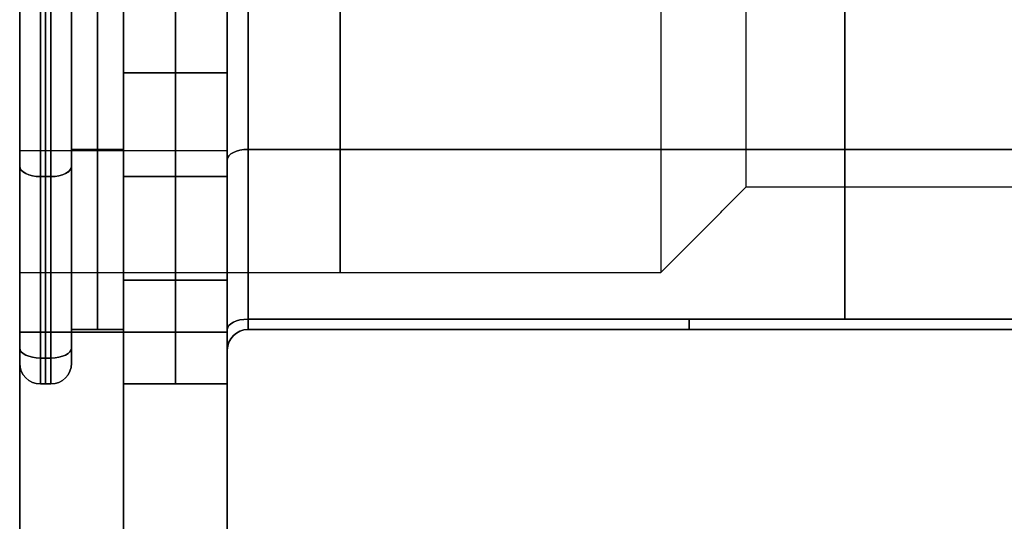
# Model space of a CAD drawing. Header units: millimetres. Extents: x -175 to 175, y -101 to 102.
# Tile 33 of 133: x -144 to -134.51, y 76.21 to 81.05. Entities that reach past the tile are written whole.
import ezdxf

# ---------------------------------------------------------------- set-up
doc = ezdxf.new("R2010")
doc.units = ezdxf.units.MM
doc.layers.add('Livello 01', color=7, linetype='Continuous')

msp = doc.modelspace()

# ---------------------------------------------------------------- linework, layer by layer
at = {"layer": 'Livello 01', "color": 254, "true_color": 0xcad1ee}
for p, q in [((-144, 101.5, -110.5), (-144, -19, -110.5)), ((-142, 101.5, -110.5), (-142, -19, -110.5)), ((-142, 98.5, -197.5), (-142, 37.5, -197.5)), ((-142, 98.5, -23.5), (-142, 37.5, -23.5)), ((-143, 91.5, -283.5), (-143, -36.5, -283.5)), ((-143, -36.5, 62.5), (-143, 91.5, 62.5)), ((-142, 72.5, 61.5), (-142, 91.5, 61.5)), ((-142, 72.5, -282.5), (-142, 91.5, -282.5)), ((-143.25, 81.5338, -33.6741), (-143.25, 78.0588, -35.6804)), ((-143.25, 78.0588, -39.693), (-143.25, 81.5338, -41.6993)), ((-143.25, 81.5338, -187.3259), (-143.25, 78.0588, -185.3196)), ((-143.25, 78.0588, -181.307), (-143.25, 81.5338, -179.3007)), ((-143, 81.5338, -179.3007), (-143, 78.0338, -181.3214)), ((-143, 78.0338, -185.3629), (-143, 81.5338, -187.3836)), ((-143, 78.0338, -39.6786), (-143, 81.5338, -41.6993)), ((-143, 81.5338, -33.6164), (-143, 78.0338, -35.6371)), ((-144, 77.8838, -39.9673), (-144, 81.3838, -41.988)), ((-144, 77.8838, -181.0327), (-144, 81.3838, -179.012)), ((-136.0522, 81.4338, -33.7319), (-136.0522, 78.1588, -35.6227)), ((-136.0522, 81.4338, -187.2681), (-136.0522, 78.1588, -185.3773)), ((-136.0519, 78.1588, -39.7507), (-136.0519, 81.4338, -41.6416)), ((-136.0519, 78.1588, -181.2493), (-136.0519, 81.4338, -179.3584)), ((-143.8, 77.7838, -40.1405), (-143.8, 81.2838, -42.1612)), ((-143.75, 81.2838, -42.1612), (-143.75, 77.7838, -40.1405)), ((-143.75, 77.7838, -35.233), (-143.75, 81.2838, -33.2123)), ((-143.75, 81.2838, -178.8388), (-143.75, 77.7838, -180.8595)), ((-143.75, 77.7838, -185.767), (-143.75, 81.2838, -187.7877)), ((-142.5, 78.5338, -34.8), (-142.5, 80.5338, -33.6453)), ((-142.5, 80.5338, -41.7282), (-142.5, 78.5338, -40.5735)), ((-142.5, 78.5338, -186.2), (-142.5, 80.5338, -187.3547)), ((-142.5, 80.5338, -179.2718), (-142.5, 78.5338, -180.4265)), ((-144, 79.7838, -180.3111), (-142, 79.7838, -180.3111)), ((-144, 79.7838, -186.3732), (-142, 79.7838, -186.3732)), ((-144, 79.7838, -40.6889), (-142, 79.7838, -40.6889)), ((-144, 79.7838, -34.6268), (-142, 79.7838, -34.6268)), ((-143.5, 79.7963, -34.6773), (-143, 79.7963, -34.6773)), ((-143.5, 79.7963, -40.6962), (-143, 79.7963, -40.6962)), ((-143, 79.7963, -186.3227), (-143.5, 79.7963, -186.3227)), ((-143, 79.7963, -180.3038), (-143.5, 79.7963, -180.3038)), ((-141.8, 79.7963, -40.6962), (-130.3045, 79.7963, -40.6962)), ((-141.8, 79.7963, -34.6773), (-130.3045, 79.7963, -34.6773)), ((-130.3045, 79.7963, -180.3038), (-141.8, 79.7963, -180.3038)), ((-130.3045, 79.7963, -186.3227), (-141.8, 79.7963, -186.3227)), ((-143.8, 79.5338, -41.1508), (-143.7, 79.5338, -41.1508)), ((-143.8, 79.5338, -34.2226), (-143.7, 79.5338, -34.2226)), ((-143.7, 79.5338, -179.8492), (-143.8, 79.5338, -179.8492)), ((-143.7, 79.5338, -186.7774), (-143.8, 79.5338, -186.7774)), ((-143, 79.5338, -34.2226), (-142, 79.5338, -34.2226)), ((-143, 79.5338, -41.1508), (-142, 79.5338, -41.1508)), ((-142, 79.5338, -186.7774), (-143, 79.5338, -186.7774)), ((-142, 79.5338, -179.8492), (-143, 79.5338, -179.8492)), ((-144, 78.6088, -37.6867), (-144, 77.7338, -37.6867)), ((-144, 78.6088, -183.3133), (-144, 77.7338, -183.3133)), ((-144, 78.0338, -183.3421), (-142, 78.0338, -183.3421)), ((-144, 78.0338, -37.6579), (-142, 78.0338, -37.6579)), ((-143, 78.0588, -37.6867), (-143.5, 78.0588, -37.6867)), ((-143.5, 78.0588, -37.6867), (-143.5, 77.7338, -37.6867)), ((-143, 78.0588, -183.3133), (-143.5, 78.0588, -183.3133)), ((-143.5, 78.0588, -183.3133), (-143.5, 77.7338, -183.3133)), ((-143.25, 78.0588, -35.6804), (-143.25, 78.0588, -39.693)), ((-143.25, 78.0588, -181.307), (-143.25, 78.0588, -185.3196)), ((-143, 78.0588, -37.6867), (-143, 77.5338, -37.6867)), ((-143, 78.0588, -183.3133), (-143, 77.5338, -183.3133)), ((-143, 78.0338, -185.3629), (-143, 78.0338, -181.3214)), ((-143, 78.0338, -39.6786), (-143, 78.0338, -35.6371)), ((-130.3045, 78.0588, -37.6867), (-141.8, 78.0588, -37.6867)), ((-130.3045, 78.0588, -183.3133), (-141.8, 78.0588, -183.3133)), ((-136.0519, 78.0588, -35.7959), (-136.0519, 78.0588, -39.5775)), ((-136.0519, 78.0588, -181.4225), (-136.0519, 78.0588, -185.2041)), ((-142, 77.8588, -37.6867), (-142, 77.5338, -37.6867)), ((-142, 77.8588, -183.3133), (-142, 77.5338, -183.3133)), ((-143.8, 77.5338, -37.6867), (-143.7, 77.5338, -37.6867)), ((-143.8, 77.5338, -183.3133), (-143.7, 77.5338, -183.3133)), ((-143.75, 77.5338, -35.666), (-143.75, 77.5338, -39.7074)), ((-143.75, 77.5338, -181.2926), (-143.75, 77.5338, -185.334)), ((-143, 77.5338, -37.6867), (-142, 77.5338, -37.6867)), ((-142, 77.5338, -183.3133), (-143, 77.5338, -183.3133)), ((-142.5, 77.5338, -38.8414), (-142.5, 77.5338, -36.532)), ((-142.5, 77.5338, -182.1586), (-142.5, 77.5338, -184.468))]:
    msp.add_line(p, q, dxfattribs=at)
at = {"layer": 'Livello 01', "color": 254, "true_color": 0xcad1ee, "extrusion": (1, 0, 0)}
for centre, radius, start, end in [((81.5338, -37.6867, -144), 2.925, 360, 180), ((81.5338, -183.3133, -144), 2.925, 0, 180), ((81.5338, -37.6867, -137.825), 2.925, 0, 180), ((81.5338, -183.3133, -137.825), 2.925, 0, 180), ((81.5338, -37.6867, -137), 2.1, 180, 0), ((81.5338, -183.3133, -137), 2.1, 180, 0), ((81.5338, -35.3773, -143), 2, 60, 120), ((81.5338, -39.9961, -143), 2, 240, 300), ((81.5338, -185.6227, -143), 2, 240, 300), ((81.5338, -181.0039, -143), 2, 60, 120), ((79.5338, -36.532, -143), 2, 120, 180), ((79.5338, -38.8414, -143), 2, 180, 240), ((79.5338, -184.468, -143), 2, 180, 240), ((79.5338, -182.1586, -143), 2, 120, 180), ((78.2588, -35.7959, -141.8), 0.2, 120, 180), ((78.2588, -39.5775, -141.8), 0.2, 180, 240), ((78.2588, -185.2041, -141.8), 0.2, 180, 240), ((78.2588, -181.4225, -141.8), 0.2, 120, 180), ((78.0338, -35.666, -144), 0.3, 120, 180), ((78.0338, -39.7074, -144), 0.3, 180, 240), ((78.0338, -39.7074, -144), 0.3, 180, 240), ((78.0338, -185.334, -144), 0.3, 180, 240), ((78.0338, -181.2926, -144), 0.3, 120, 180), ((78.0338, -181.2926, -144), 0.3, 120, 180), ((78.0338, -39.7074, -143.5), 0.3, 180, 240), ((78.0338, -35.666, -143.5), 0.3, 120, 180), ((78.0338, -39.7074, -143.5), 0.3, 180, 240), ((78.0338, -181.2926, -143.5), 0.3, 120, 180), ((78.0338, -185.334, -143.5), 0.3, 180, 240), ((78.0338, -181.2926, -143.5), 0.3, 120, 180), ((78.0338, -35.666, -143.8), 0.5, 120, 180), ((78.0338, -39.7074, -143.8), 0.5, 180, 240), ((78.0338, -185.334, -143.8), 0.5, 180, 240), ((78.0338, -181.2926, -143.8), 0.5, 120, 180)]:
    msp.add_arc(centre, radius, start, end, dxfattribs=at)
at = {"layer": 'Livello 01', "color": 254, "true_color": 0xcad1ee, "extrusion": (-1, 0, 0)}
for centre, radius, start, end in [((-81.5338, -37.6867, 144), 2.925, 180, 0), ((-81.5338, -183.3133, 144), 2.925, 180, 0), ((-81.5338, -37.6867, 140.9125), 2.925, 0, 180), ((-81.5338, -37.6867, 140.9125), 2.925, 180, 0), ((-81.5338, -183.3133, 140.9125), 2.925, 0, 180), ((-81.5338, -183.3133, 140.9125), 2.925, 180, 0), ((-81.5338, -37.6867, 137.825), 2.925, 180, 0), ((-81.5338, -183.3133, 137.825), 2.925, 180, 0), ((-81.5338, -37.6867, 137), 2.1, 0, 180), ((-81.5338, -183.3133, 137), 2.1, 0, 180), ((-81.5338, -35.3773, 142.5), 2, 60, 120), ((-81.5338, -39.9961, 142.5), 2, 240, 300), ((-81.5338, -185.6227, 142.5), 2, 240, 300), ((-81.5338, -181.0039, 142.5), 2, 60, 120), ((-81.5338, -35.3773, 142), 2, 60, 120), ((-81.5338, -39.9961, 142), 2, 240, 300), ((-81.5338, -185.6227, 142), 2, 240, 300), ((-81.5338, -181.0039, 142), 2, 60, 120), ((-79.5338, -36.532, 142.5), 2, 0, 60), ((-79.5338, -38.8414, 142.5), 2, 300, 0), ((-79.5338, -184.468, 142.5), 2, 300, 0), ((-79.5338, -182.1586, 142.5), 2, 0, 60), ((-79.5338, -36.532, 142), 2, 360, 60), ((-79.5338, -38.8414, 142), 2, 300, 0), ((-79.5338, -184.468, 142), 2, 300, 0), ((-79.5338, -182.1586, 142), 2, 360, 60), ((-78.2588, -35.7959, 137.5504), 0.2, 0, 60), ((-78.2588, -39.5775, 137.5504), 0.2, 300, 0), ((-78.2588, -185.2041, 137.5504), 0.2, 300, 0), ((-78.2588, -181.4225, 137.5504), 0.2, 0, 60), ((-78.2588, -35.7959, 142), 0.4, 360, 60), ((-78.2588, -39.5775, 142), 0.4, 300, 0), ((-78.2588, -185.2041, 142), 0.4, 300, 0), ((-78.2588, -181.4225, 142), 0.4, 360, 60), ((-78.0338, -35.666, 143.75), 0.5, 360, 60), ((-78.0338, -39.7074, 143.75), 0.5, 300, 360), ((-78.0338, -185.334, 143.75), 0.5, 300, 0), ((-78.0338, -181.2926, 143.75), 0.5, 0, 60), ((-78.0338, -35.666, 143.7), 0.5, 0, 60), ((-78.0338, -39.7074, 143.7), 0.5, 300, 0), ((-78.0338, -185.334, 143.7), 0.5, 300, 0), ((-78.0338, -181.2926, 143.7), 0.5, 0, 60)]:
    msp.add_arc(centre, radius, start, end, dxfattribs=at)
at = {"layer": 'Livello 01', "color": 254, "true_color": 0xcad1ee, "extrusion": (0, -0.866025, -0.5)}
for centre, start, end in [((-141.8, -69.7295, -51.7669), 180, 270), ((-143.8, -69.6045, -51.7669), 90, 180), ((-143.7, -195.7208, 21.0463), 0, 90), ((-141.8, -195.8458, 22.9372), 180, 270)]:
    msp.add_arc(centre, 0.2, start, end, dxfattribs=at)
at = {"layer": 'Livello 01', "color": 254, "true_color": 0xcad1ee, "extrusion": (0, 0.866025, -0.5)}
for centre, start, end in [((141.8, 4.4542, 89.4537), 0, 90), ((143.8, 4.3292, 89.4537), 270, 0), ((143.7, -121.7871, 162.2669), 180, 270)]:
    msp.add_arc(centre, 0.2, start, end, dxfattribs=at)
at = {"layer": 'Livello 01', "color": 254, "true_color": 0xcad1ee, "extrusion": (0, -0.866025, 0.5)}
for centre, start, end in [((-141.8, -121.6621, -162.2669), 90, 180), ((-143.8, -121.7871, -162.2669), 180, 270), ((-143.7, 4.3292, -89.4537), 270, 0), ((-141.8, 4.4542, -87.5628), 90, 180)]:
    msp.add_arc(centre, 0.2, start, end, dxfattribs=at)
at = {"layer": 'Livello 01', "color": 254, "true_color": 0xcad1ee, "extrusion": (0, 0.866025, 0.5)}
for centre, start, end in [((141.8, -195.8458, -21.0463), 270, 0), ((143.8, -195.7208, -21.0463), 360, 90), ((143.7, -69.6045, 51.7669), 90, 180)]:
    msp.add_arc(centre, 0.2, start, end, dxfattribs=at)
at = {"layer": 'Livello 01', "color": 254, "true_color": 0xcad1ee, "extrusion": (7.93691e-16, 0.866025, 0.5)}
msp.add_arc((141.8, -69.7295, 49.8761), 0.2, 270, 360, dxfattribs=at)
at = {"layer": 'Livello 01', "color": 254, "true_color": 0xcad1ee, "extrusion": (7.93691e-16, 0.866025, -0.5)}
msp.add_arc((141.8, -121.6621, 160.3761), 0.2, 0, 90, dxfattribs=at)
at = {"layer": 'Livello 01', "color": 254, "true_color": 0xcad1ee}
for centre, start, end in [((-141.8, 77.8588, -35.7959), 90, 180), ((-141.8, 77.8588, -39.5775), 90, 180), ((-141.8, 77.8588, -185.2041), 90, 180), ((-141.8, 77.8588, -183.3133), 90, 180), ((-143.8, 77.7338, -35.666), 180, 270), ((-143.8, 77.7338, -39.7074), 180, 270), ((-143.8, 77.7338, -185.334), 180, 270), ((-143.8, 77.7338, -181.2926), 180, 270), ((-143.8, 77.7338, -183.3133), 180, 270), ((-143.7, 77.7338, -39.7074), 270, 0), ((-143.7, 77.7338, -35.666), 270, 0), ((-143.7, 77.7338, -37.6867), 270, 0), ((-143.7, 77.7338, -181.2926), 270, 0), ((-143.7, 77.7338, -185.334), 270, 0)]:
    msp.add_arc(centre, 0.2, start, end, dxfattribs=at)
at = {"layer": 'Livello 01', "color": 254, "true_color": 0xcad1ee, "extrusion": (0, 0, -1)}
for centre, start, end in [((141.8, 77.8588, 37.6867), 360, 90), ((141.8, 77.8588, 181.4225), 360, 90), ((143.8, 77.7338, 37.6867), 270, 0), ((143.7, 77.7338, 183.3133), 180, 270)]:
    msp.add_arc(centre, 0.2, start, end, dxfattribs=at)
at = {"layer": 'Livello 01', "color": 254, "true_color": 0xcad1ee, "extrusion": (1.53837e-14, 0.866025, 0.5)}
msp.add_arc((143.8, -69.6045, 49.7462), 0.2, 0, 90, dxfattribs=at)
at = {"layer": 'Livello 01', "color": 254, "true_color": 0xcad1ee, "extrusion": (8.16782e-14, 0.866025, -0.5)}
msp.add_arc((143.8, 4.3292, 87.4329), 0.2, 270, 360, dxfattribs=at)
at = {"layer": 'Livello 01', "color": 254, "true_color": 0xcad1ee, "extrusion": (1.53837e-14, 0.866025, -0.5)}
msp.add_arc((143.8, -121.7871, 160.2462), 0.2, 270, 0, dxfattribs=at)
at = {"layer": 'Livello 01', "color": 254, "true_color": 0xcad1ee, "extrusion": (8.16782e-14, 0.866025, 0.5)}
msp.add_arc((143.8, -195.7208, -23.0671), 0.2, 0, 90, dxfattribs=at)
at = {"layer": 'Livello 01', "color": 254, "true_color": 0xcad1ee, "extrusion": (3.07674e-14, -0.866025, 0.5)}
msp.add_arc((-143.7, 4.3292, -87.4329), 0.2, 270, 0, dxfattribs=at)
at = {"layer": 'Livello 01', "color": 254, "true_color": 0xcad1ee, "extrusion": (1.53837e-14, -0.866025, -0.5)}
msp.add_arc((-143.7, -69.6045, -49.7462), 0.2, 0, 90, dxfattribs=at)
at = {"layer": 'Livello 01', "color": 254, "true_color": 0xcad1ee, "extrusion": (3.07674e-14, -0.866025, -0.5)}
msp.add_arc((-143.7, -195.7208, 23.0671), 0.2, 0, 90, dxfattribs=at)
at = {"layer": 'Livello 01', "color": 254, "true_color": 0xcad1ee, "extrusion": (1.53837e-14, -0.866025, 0.5)}
msp.add_arc((-143.7, -121.7871, -160.2462), 0.2, 270, 0, dxfattribs=at)
at = {"layer": 'Livello 01', "color": 254, "true_color": 0xcad1ee}
for points in [[(-142, 98.5, -198.5), (-142, 37.5, -198.5)], [(-142, 37.5, -196.5), (-142, 98.5, -196.5)], [(-142, 98.5, -22.5), (-142, 37.5, -22.5)], [(-142, 98.5, -24.5), (-142, 37.5, -24.5)], [(-144, 91.5, -283.5), (-144, -36.5, -283.5)], [(-144, -36.5, 62.5), (-144, 91.5, 62.5)], [(-142, -36.5, -283.5), (-142, 91.5, -283.5)], [(-142, 91.5, 62.5), (-142, -36.5, 62.5)], [(-142, 91.5, 62.5), (-142, 72.5, 62.5)], [(-142, 91.5, 60.5), (-142, 72.5, 60.5)], [(-142, 72.5, -283.5), (-142, 91.5, -283.5)], [(-142, 72.5, -281.5), (-142, 91.5, -281.5)], [(-144, 81.5338, -179.3007), (-144, 78.0338, -181.3214)], [(-144, 78.0338, -185.3629), (-144, 81.5338, -187.3836)], [(-144, 78.0338, -39.6786), (-144, 81.5338, -41.6993)], [(-144, 81.5338, -33.6164), (-144, 78.0338, -35.6371)], [(-143.5, 81.5338, -33.6741), (-143.5, 78.0588, -35.6804)], [(-143.5, 78.0588, -39.693), (-143.5, 81.5338, -41.6993)], [(-143.5, 78.0588, -185.3196), (-143.5, 81.5338, -187.3259)], [(-143.5, 81.5338, -179.3007), (-143.5, 78.0588, -181.307)], [(-143, 78.0588, -35.6804), (-143, 81.5338, -33.6741)], [(-143, 81.5338, -41.6993), (-143, 78.0588, -39.693)], [(-143, 81.5338, -187.3259), (-143, 78.0588, -185.3196)], [(-143, 78.0588, -181.307), (-143, 81.5338, -179.3007)], [(-142, 81.5338, -179.3007), (-142, 78.0338, -181.3214)], [(-142, 78.0338, -185.3629), (-142, 81.5338, -187.3836)], [(-142, 78.0338, -39.6786), (-142, 81.5338, -41.6993)], [(-142, 81.5338, -33.6164), (-142, 78.0338, -35.6371)], [(-144, 81.3838, -33.3855), (-144, 77.8838, -35.4062)], [(-144, 77.8838, -39.9673), (-144, 81.3838, -41.988)], [(-144, 77.8838, -185.5938), (-144, 81.3838, -187.6145)], [(-144, 81.3838, -179.012), (-144, 77.8838, -181.0327)], [(-143.5, 77.8838, -39.9673), (-143.5, 81.3838, -41.988)], [(-143.5, 81.3838, -33.3855), (-143.5, 77.8838, -35.4062)], [(-143.5, 81.3838, -179.012), (-143.5, 77.8838, -181.0327)], [(-143.5, 77.8838, -185.5938), (-143.5, 81.3838, -187.6145)], [(-141.8, 78.1588, -39.7507), (-141.8, 81.4338, -41.6416)], [(-141.8, 81.4338, -33.7319), (-141.8, 78.1588, -35.6227)], [(-141.8, 81.4338, -179.3584), (-141.8, 78.1588, -181.2493)], [(-141.8, 78.1588, -185.3773), (-141.8, 81.4338, -187.2681)], [(-142, 78.0588, -35.4495), (-142, 81.3338, -33.5587)], [(-142, 81.3338, -41.8148), (-142, 78.0588, -39.924)], [(-142, 81.3338, -187.4413), (-142, 78.0588, -185.5505)], [(-142, 78.0588, -181.076), (-142, 81.3338, -179.1852)], [(-143.8, 81.2838, -42.1612), (-143.8, 77.7838, -40.1405)], [(-143.8, 77.7838, -35.233), (-143.8, 81.2838, -33.2123)], [(-143.8, 77.7838, -180.8595), (-143.8, 81.2838, -178.8388)], [(-143.8, 81.2838, -187.7877), (-143.8, 77.7838, -185.767)], [(-143.7, 77.7838, -40.1405), (-143.7, 81.2838, -42.1612)], [(-143.7, 81.2838, -33.2123), (-143.7, 77.7838, -35.233)], [(-143.7, 81.2838, -178.8388), (-143.7, 77.7838, -180.8595)], [(-143.7, 77.7838, -185.767), (-143.7, 81.2838, -187.7877)], [(-143, 80.5338, -33.6453), (-142, 80.5338, -33.6453)], [(-143, 78.5338, -34.8), (-143, 80.5338, -33.6453)], [(-143, 80.5338, -41.7282), (-143, 78.5338, -40.5735)], [(-142, 80.5338, -41.7282), (-143, 80.5338, -41.7282)], [(-142, 80.5338, -187.3547), (-143, 80.5338, -187.3547)], [(-143, 80.5338, -187.3547), (-143, 78.5338, -186.2)], [(-143, 78.5338, -180.4265), (-143, 80.5338, -179.2718)], [(-143, 80.5338, -179.2718), (-142, 80.5338, -179.2718)], [(-142, 80.5338, -33.6453), (-142, 78.5338, -34.8)], [(-142, 78.5338, -40.5735), (-142, 80.5338, -41.7282)], [(-142, 78.5338, -186.2), (-142, 80.5338, -187.3547)], [(-142, 80.5338, -179.2718), (-142, 78.5338, -180.4265)], [(-137.825, 78.6088, -37.6867), (-137, 79.4338, -37.6867)], [(-137.825, 78.6088, -183.3133), (-137, 79.4338, -183.3133)], [(-137, 79.4338, -37.6867), (-130.3, 79.4338, -37.6867)], [(-137, 79.4338, -183.3133), (-130.3, 79.4338, -183.3133)], [(-144, 78.6088, -37.6867), (-137.825, 78.6088, -37.6867)], [(-144, 78.6088, -183.3133), (-137.825, 78.6088, -183.3133)], [(-142, 78.5338, -34.8), (-143, 78.5338, -34.8)], [(-143, 78.5338, -40.5735), (-142, 78.5338, -40.5735)], [(-143, 78.5338, -186.2), (-142, 78.5338, -186.2)], [(-142, 78.5338, -180.4265), (-143, 78.5338, -180.4265)], [(-133.3007, 78.1588, -39.7507), (-141.8, 78.1588, -39.7507)], [(-141.8, 78.1588, -35.6227), (-133.3007, 78.1588, -35.6227)], [(-141.8, 78.1588, -181.2493), (-133.3007, 78.1588, -181.2493)], [(-133.3007, 78.1588, -185.3773), (-141.8, 78.1588, -185.3773)], [(-144, 78.0338, -35.6371), (-144, 78.0338, -39.6786)], [(-144, 78.0338, -181.3214), (-144, 78.0338, -185.3629)], [(-142, 78.0338, -181.3214), (-144, 78.0338, -181.3214)], [(-144, 78.0338, -185.3629), (-142, 78.0338, -185.3629)], [(-142, 78.0338, -39.6786), (-144, 78.0338, -39.6786)], [(-142, 78.0338, -35.6371), (-144, 78.0338, -35.6371)], [(-143.5, 78.0588, -35.6804), (-143, 78.0588, -35.6804)], [(-143.5, 78.0588, -39.693), (-143, 78.0588, -39.693)], [(-143.5, 78.0588, -35.6804), (-143.5, 78.0588, -39.693)], [(-143, 78.0588, -185.3196), (-143.5, 78.0588, -185.3196)], [(-143, 78.0588, -181.307), (-143.5, 78.0588, -181.307)], [(-143.5, 78.0588, -181.307), (-143.5, 78.0588, -185.3196)], [(-143, 78.0588, -39.693), (-143, 78.0588, -35.6804)], [(-143, 78.0588, -185.3196), (-143, 78.0588, -181.307)], [(-142, 78.0338, -35.6371), (-142, 78.0338, -39.6786)], [(-142, 78.0338, -181.3214), (-142, 78.0338, -185.3629)], [(-141.8, 78.0588, -39.5775), (-133.3007, 78.0588, -39.5775)], [(-133.3007, 78.0588, -35.7959), (-141.8, 78.0588, -35.7959)], [(-141.8, 78.0588, -35.7959), (-141.8, 78.0588, -39.5775)], [(-133.3007, 78.0588, -181.4225), (-141.8, 78.0588, -181.4225)], [(-141.8, 78.0588, -181.4225), (-141.8, 78.0588, -185.2041)], [(-141.8, 78.0588, -185.2041), (-133.3007, 78.0588, -185.2041)], [(-143.8, 77.7838, -40.1405), (-143.7, 77.7838, -40.1405)], [(-143.7, 77.7838, -35.233), (-143.8, 77.7838, -35.233)], [(-143.7, 77.7838, -180.8595), (-143.8, 77.7838, -180.8595)], [(-143.8, 77.7838, -185.767), (-143.7, 77.7838, -185.767)], [(-142, 77.8588, -39.5775), (-142, 77.8588, -35.7959)], [(-142, 77.8588, -185.2041), (-142, 77.8588, -181.4225)], [(-144, 77.7338, -35.666), (-144, 77.7338, -39.7074)], [(-144, 77.7338, -181.2926), (-144, 77.7338, -185.334)], [(-143.5, 77.7338, -35.666), (-143.5, 77.7338, -39.7074)], [(-143.5, 77.7338, -181.2926), (-143.5, 77.7338, -185.334)], [(-143.8, 77.5338, -35.666), (-143.7, 77.5338, -35.666)], [(-143.8, 77.5338, -39.7074), (-143.8, 77.5338, -35.666)], [(-143.7, 77.5338, -39.7074), (-143.8, 77.5338, -39.7074)], [(-143.7, 77.5338, -185.334), (-143.8, 77.5338, -185.334)], [(-143.8, 77.5338, -181.2926), (-143.7, 77.5338, -181.2926)], [(-143.8, 77.5338, -185.334), (-143.8, 77.5338, -181.2926)], [(-143.7, 77.5338, -35.666), (-143.7, 77.5338, -39.7074)], [(-143.7, 77.5338, -181.2926), (-143.7, 77.5338, -185.334)], [(-143, 77.5338, -36.532), (-142, 77.5338, -36.532)], [(-143, 77.5338, -38.8414), (-143, 77.5338, -36.532)], [(-142, 77.5338, -38.8414), (-143, 77.5338, -38.8414)], [(-142, 77.5338, -184.468), (-143, 77.5338, -184.468)], [(-143, 77.5338, -184.468), (-143, 77.5338, -182.1586)], [(-143, 77.5338, -182.1586), (-142, 77.5338, -182.1586)], [(-142, 77.5338, -36.532), (-142, 77.5338, -38.8414)], [(-142, 77.5338, -182.1586), (-142, 77.5338, -184.468)]]:
    msp.add_open_spline(points, degree=1, dxfattribs=at)

doc.saveas('drawing.dxf')
